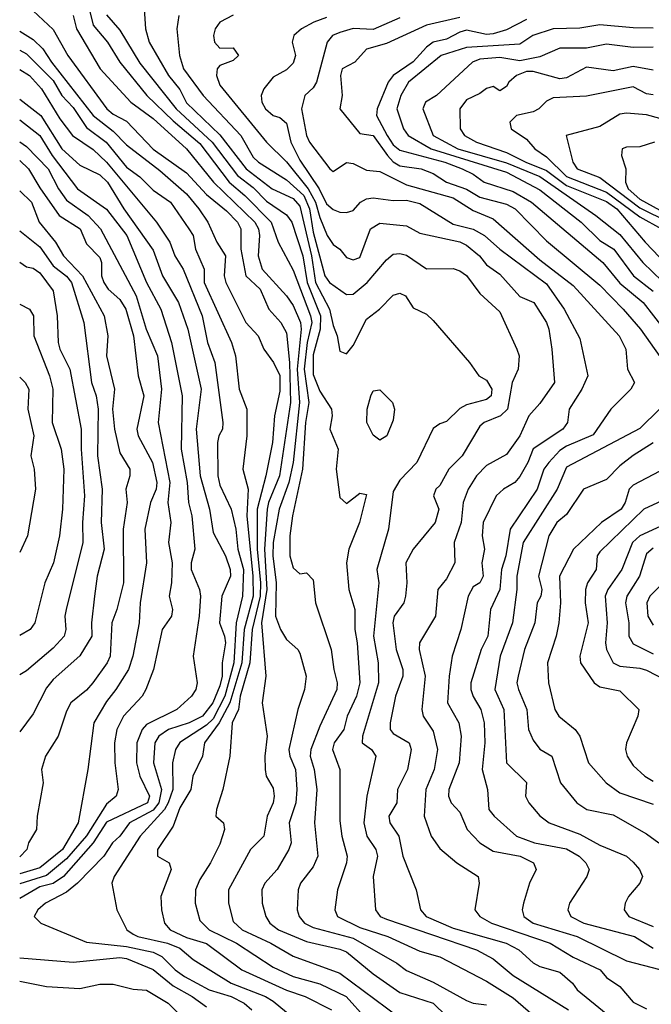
# Model space of a CAD drawing. Header units: metres. Extents: x -51132 to -49532, y -231222 to -229437.
# Tile 215 of 256: x -51132 to -51084, y -230444 to -230371. Entities that reach past the tile are written whole.
import ezdxf

# ---------------------------------------------------------------- set-up
doc = ezdxf.new("R2010")
doc.units = ezdxf.units.M
for name, color, linetype in [('CONTOUR_HALF', 8, 'Continuous'), ('CONTOUR_INDEX', 1, 'Continuous'), ('CONTOUR_INTER', 3, 'Continuous')]:
    doc.layers.add(name, color=color, linetype=linetype)

msp = doc.modelspace()

# ---------------------------------------------------------------- linework, layer by layer
at = {"layer": 'CONTOUR_HALF'}
for points, elevation in [([(-51127.096, -230366.759), (-51126.08, -230370.997), (-51124.983, -230372.259), (-51124.08, -230373.753), (-51122.043, -230376.259), (-51120.08, -230378.161), (-51118.08, -230379.86), (-51115.862, -230382.759), (-51114.696, -230383.759), (-51112.727, -230385.759), (-51112.202, -230387.259), (-51111.08, -230389.349), (-51109.764, -230392.759), (-51109.667, -230393.259), (-51110.027, -230394.759), (-51110.248, -230396.759), (-51109.893, -230399.259), (-51110.141, -230400.759), (-51110.364, -230404.259), (-51111.121, -230407.759), (-51111.327, -230409.259), (-51111.312, -230410.759), (-51111.08, -230411.649), (-51110.58, -230412.102), (-51110.08, -230412.032), (-51109.58, -230412.552), (-51109.392, -230414.259), (-51108.214, -230417.759), (-51108.03, -230419.259), (-51107.767, -230420.259), (-51107.81, -230420.759), (-51109.08, -230423.503), (-51109.75, -230425.259), (-51109.803, -230425.759), (-51109.504, -230426.759), (-51109.303, -230428.259), (-51109.481, -230430.759), (-51109.217, -230433.259), (-51109.58, -230434.035), (-51110.518, -230435.259), (-51110.7, -230435.759), (-51110.771, -230437.259), (-51110.62, -230437.759), (-51110.222, -230438.259), (-51109.58, -230438.583), (-51106.58, -230439.401), (-51103.289, -230441.259), (-51102.58, -230441.819), (-51100.58, -230442.687), (-51098.08, -230444.05), (-51097.58, -230444.257), (-51096.58, -230444.381)], 57.5), ([(-51130.58, -230369.91), (-51129.08, -230371.307), (-51127.965, -230373.259), (-51125.036, -230377.259), (-51124.58, -230377.646), (-51123.58, -230378.181), (-51121.58, -230380.269), (-51119.08, -230382.04), (-51117.58, -230383.676), (-51116.08, -230384.893), (-51115.246, -230385.759), (-51115.008, -230386.259), (-51114.991, -230387.759), (-51114.627, -230389.759), (-51113.55, -230390.759), (-51112.902, -230392.259), (-51111.989, -230393.259), (-51111.58, -230394.034), (-51111.34, -230396.259), (-51111.273, -230399.259), (-51112.109, -230404.759), (-51112.929, -230406.759), (-51113.02, -230407.259), (-51113.229, -230410.259), (-51113.045, -230413.259), (-51113.456, -230415.759), (-51113.133, -230419.759), (-51113.386, -230421.759), (-51113.013, -230424.259), (-51113.194, -230425.759), (-51113.179, -230426.759), (-51113.086, -230427.259), (-51112.58, -230428.153), (-51112.507, -230428.759), (-51112.575, -230429.259), (-51113.014, -230430.259), (-51113.274, -230431.759), (-51114.275, -230432.759), (-51115.929, -230435.759), (-51115.924, -230436.759), (-51115.58, -230438.135), (-51114.887, -230438.759), (-51112.744, -230439.759), (-51111.08, -230440.729), (-51107.58, -230442.012), (-51103.192, -230445.259)], 58.5), ([(-51122.244, -230369.759), (-51122.158, -230371.259), (-51121.859, -230372.259), (-51120.43, -230374.759), (-51119.58, -230375.811), (-51119.08, -230376.809), (-51116.58, -230379.204), (-51114.597, -230381.759), (-51112.638, -230383.259), (-51111.08, -230383.977), (-51110.58, -230384.548), (-51109.692, -230388.259), (-51109.393, -230390.259), (-51108.351, -230392.259), (-51108.08, -230393.485), (-51107.772, -230394.259), (-51107.58, -230395.412), (-51107.08, -230395.623), (-51106.58, -230394.977), (-51105.58, -230393.015), (-51104.6, -230392.259), (-51103.58, -230391.215), (-51103.08, -230391.057), (-51102.651, -230391.259), (-51102.08, -230392.155), (-51101.08, -230392.635), (-51100.58, -230393.107), (-51097.858, -230396.259), (-51097.144, -230397.259), (-51096.58, -230397.597), (-51096.184, -230398.259), (-51096.23, -230398.759), (-51096.58, -230399.044), (-51098.08, -230399.431), (-51098.58, -230399.716), (-51099.58, -230400.68), (-51100.08, -230400.846), (-51100.58, -230401.21), (-51101.804, -230403.759), (-51103.08, -230405.089), (-51103.58, -230405.915), (-51103.916, -230408.759), (-51104.808, -230411.759), (-51104.646, -230412.759), (-51105.038, -230416.759), (-51104.69, -230418.759), (-51104.684, -230420.259), (-51105.882, -230424.259), (-51105.895, -230424.759), (-51105.197, -230425.259), (-51104.87, -230425.759), (-51105.545, -230428.759), (-51105.787, -230430.759), (-51105.554, -230431.759), (-51104.867, -230432.759), (-51104.762, -230433.259), (-51105.086, -230434.759), (-51104.899, -230437.259), (-51104.539, -230437.759), (-51104.08, -230437.968), (-51097.328, -230440.259), (-51096.08, -230440.928), (-51094.58, -230442.178), (-51090.42, -230444.759)], 56.5), ([(-51115.58, -230370.237), (-51116.568, -230370.759), (-51116.927, -230371.259), (-51117.048, -230371.759), (-51116.965, -230372.259), (-51116.58, -230372.704), (-51115.58, -230372.688), (-51115.18, -230373.259), (-51115.58, -230373.646), (-51116.58, -230373.999), (-51116.771, -230374.259), (-51116.828, -230374.759), (-51116.58, -230375.485), (-51113.061, -230379.759), (-51111.58, -230381.222), (-51109.957, -230383.259), (-51109.396, -230384.259), (-51109.08, -230385.401), (-51108.513, -230386.759), (-51108.08, -230387.422), (-51107.571, -230387.759), (-51107.08, -230388.384), (-51106.58, -230388.566), (-51106.08, -230388.4), (-51105.265, -230386.259), (-51104.58, -230385.816), (-51102.58, -230386.013), (-51101.58, -230386.575), (-51098.58, -230387.216), (-51098.08, -230387.467), (-51097.11, -230388.259), (-51096.58, -230388.945), (-51095.58, -230389.633), (-51094.08, -230391.31), (-51093.034, -230391.759), (-51092.076, -230393.259), (-51091.892, -230393.759), (-51091.681, -230395.259), (-51091.485, -230397.759), (-51092.58, -230399.333), (-51093.413, -230400.259), (-51094.08, -230401.759), (-51095.08, -230403.16), (-51096.58, -230403.982), (-51097.332, -230404.759), (-51097.964, -230405.759), (-51098.33, -230406.759), (-51098.472, -230408.259), (-51098.994, -230409.759), (-51098.947, -230411.259), (-51099.58, -230412.476), (-51100.223, -230413.259), (-51100.407, -230415.259), (-51101.613, -230417.259), (-51101.638, -230417.759), (-51101.166, -230419.759), (-51101.42, -230422.259), (-51101.334, -230422.759), (-51100.58, -230423.888), (-51100.263, -230425.259), (-51100.491, -230426.759), (-51101.127, -230428.259), (-51101.248, -230430.259), (-51100.727, -230431.759), (-51100.08, -230432.679), (-51098.814, -230433.759), (-51097.208, -230434.759), (-51097.13, -230435.259), (-51097.462, -230437.259), (-51097.079, -230437.759), (-51096.209, -230438.259), (-51091.796, -230439.759), (-51090.08, -230440.82), (-51088.066, -230441.759), (-51087.58, -230442.34), (-51086.58, -230443.021), (-51085.58, -230444.188), (-51084.58, -230444.684)], 55.5), ([(-51103.08, -230370.43), (-51105.08, -230371.302), (-51106.58, -230371.241), (-51107.58, -230371.529), (-51108.113, -230371.759), (-51108.526, -230372.259), (-51109.325, -230375.259), (-51109.58, -230375.682), (-51110.21, -230376.259), (-51110.452, -230377.259), (-51110.074, -230379.259), (-51109.847, -230379.759), (-51108.323, -230381.759), (-51108.08, -230381.945), (-51107.08, -230381.269), (-51106.58, -230381.35), (-51105.58, -230381.862), (-51104.58, -230381.942), (-51102.58, -230382.939), (-51099.08, -230383.937), (-51097.58, -230384.869), (-51096.08, -230385.488), (-51092.58, -230388.563), (-51090.08, -230390.501), (-51086.632, -230394.259), (-51086.126, -230395.259), (-51085.993, -230396.759), (-51085.49, -230397.759), (-51085.757, -230398.259), (-51087.255, -230399.759), (-51088.58, -230401.669), (-51090.58, -230402.534), (-51091.08, -230402.867), (-51091.907, -230403.759), (-51092.269, -230404.259), (-51092.778, -230405.759), (-51094.799, -230408.759), (-51095.134, -230410.759), (-51095.444, -230411.759), (-51095.57, -230413.259), (-51096.268, -230414.759), (-51096.466, -230416.759), (-51096.986, -230417.759), (-51097.74, -230420.259), (-51097.751, -230420.759), (-51097.58, -230421.285), (-51097.001, -230422.259), (-51096.741, -230423.259), (-51096.692, -230424.759), (-51096.909, -230426.759), (-51096.507, -230428.259), (-51096.391, -230429.759), (-51095.997, -230430.259), (-51094.32, -230431.759), (-51092.99, -230432.259), (-51090.58, -230432.709), (-51089.636, -230433.259), (-51089.117, -230433.759), (-51088.87, -230434.259), (-51089.052, -230434.759), (-51090.356, -230436.759), (-51090.481, -230437.259), (-51090.261, -230437.759), (-51089.279, -230438.259), (-51085.469, -230439.259), (-51084.08, -230440.134)], 54.5), ([(-51093.58, -230370.562), (-51095.08, -230371.327), (-51096.08, -230371.631), (-51096.58, -230371.684), (-51098.08, -230371.364), (-51098.58, -230371.502), (-51099.58, -230372.045), (-51100.58, -230372.266), (-51101.08, -230372.628), (-51102.08, -230373.727), (-51103.58, -230374.771), (-51103.947, -230375.259), (-51104.784, -230377.259), (-51104.821, -230377.759), (-51104.031, -230379.259), (-51103.58, -230379.962), (-51103.08, -230380.353), (-51099.701, -230381.259), (-51098.392, -230381.759), (-51097.58, -230382.152), (-51096.761, -230382.759), (-51094.58, -230383.443), (-51093.21, -230384.259), (-51087.855, -230388.759), (-51086.58, -230390.33), (-51084.825, -230391.759), (-51081.737, -230395.759)], 53.5), ([(-51131.58, -230372.871), (-51131.08, -230373.135), (-51129.08, -230375.141), (-51128.41, -230376.259), (-51127.58, -230377.148), (-51126.58, -230378.663), (-51125.091, -230379.759), (-51123.58, -230381.633), (-51122.58, -230382.357), (-51121.58, -230383.345), (-51120.267, -230384.259), (-51118.89, -230386.259), (-51118.577, -230386.759), (-51118.39, -230387.759), (-51117.745, -230389.259), (-51117.737, -230390.259), (-51115.702, -230394.759), (-51115.394, -230395.759), (-51115.115, -230398.259), (-51114.545, -230399.759), (-51114.552, -230401.759), (-51114.852, -230404.259), (-51114.447, -230405.759), (-51114.541, -230407.759), (-51114.096, -230412.259), (-51114.083, -230413.759), (-51114.738, -230416.259), (-51114.934, -230418.759), (-51115.813, -230421.759), (-51116.625, -230423.259), (-51117.723, -230424.759), (-51117.883, -230425.759), (-51118.588, -230427.259), (-51118.743, -230428.259), (-51119.58, -230429.621), (-51120.08, -230431), (-51121.235, -230432.759), (-51121.237, -230433.259), (-51120.362, -230433.759), (-51120.222, -230434.259), (-51120.985, -230436.259), (-51120.939, -230437.259), (-51120.712, -230438.259), (-51120.307, -230438.759), (-51119.08, -230439.331), (-51117.58, -230439.789), (-51114.934, -230441.759), (-51111.58, -230443.295), (-51110.171, -230443.759), (-51108.209, -230444.759)], 59.5), ([(-51084.08, -230372.634), (-51085.58, -230372.67), (-51087.58, -230372.401), (-51089.08, -230372.708), (-51091.08, -230372.7), (-51092.58, -230373.359), (-51094.08, -230373.655), (-51095.58, -230373.422), (-51097.08, -230373.528), (-51097.635, -230373.759), (-51100.318, -230376.259), (-51101.158, -230376.759), (-51101.36, -230377.259), (-51100.576, -230379.259), (-51098.717, -230380.259), (-51095.08, -230381.296), (-51092.58, -230382.324), (-51088.388, -230385.259), (-51086.58, -230386.667), (-51084.859, -230388.759), (-51081.236, -230392.259)], 52.5), ([(-51084.08, -230376.201), (-51084.58, -230376.127), (-51085.58, -230375.619), (-51089.08, -230376.317), (-51091.58, -230376.427), (-51092.08, -230376.687), (-51092.659, -230377.259), (-51093.08, -230377.487), (-51094.326, -230377.759), (-51094.822, -230378.259), (-51094.737, -230378.759), (-51093.58, -230379.526), (-51092.946, -230380.259), (-51092.08, -230380.855), (-51090.58, -230382.329), (-51087.58, -230383.505), (-51085.08, -230385.344), (-51083.452, -230386.259)], 51.5), ([(-51131.58, -230376.533), (-51130.001, -230377.759), (-51128.409, -230380.259), (-51127.08, -230381.48), (-51125.58, -230382.21), (-51124.991, -230382.759), (-51123.763, -230384.759), (-51121.58, -230387.842), (-51120.874, -230389.759), (-51119.682, -230391.759), (-51118.977, -230393.759), (-51117.98, -230398.259), (-51118.352, -230401.259), (-51118.046, -230404.759), (-51117.343, -230407.259), (-51117.08, -230408.993), (-51116.137, -230410.759), (-51115.807, -230411.759), (-51115.777, -230412.259), (-51116.417, -230413.759), (-51116.589, -230415.759), (-51116.214, -230416.759), (-51116.156, -230417.259), (-51116.407, -230418.759), (-51116.392, -230419.759), (-51116.58, -230420.476), (-51117.094, -230421.759), (-51117.869, -230422.759), (-51118.871, -230423.259), (-51120.422, -230423.759), (-51121.143, -230424.259), (-51121.441, -230424.759), (-51121.55, -230426.259), (-51120.938, -230428.259), (-51121.134, -230429.259), (-51121.58, -230429.811), (-51123.34, -230430.759), (-51124.079, -230431.759), (-51124.623, -230432.259), (-51125.262, -230433.259), (-51127.247, -230435.259), (-51128.08, -230435.942), (-51129.634, -230436.759), (-51130.225, -230437.259), (-51130.486, -230437.759), (-51129.997, -230438.259), (-51126.58, -230439.69), (-51123.58, -230440.009), (-51121.58, -230440.451), (-51120.924, -230440.759), (-51119.913, -230441.759), (-51119.221, -230442.259), (-51117.384, -230443.259), (-51115.732, -230443.759), (-51114.759, -230444.259), (-51114.179, -230444.759)], 60.5), ([(-51131.58, -230379.719), (-51131.08, -230380.069), (-51129.441, -230381.759), (-51128.679, -230383.259), (-51128.08, -230384.09), (-51126.445, -230385.259), (-51125.513, -230386.259), (-51122.842, -230391.259), (-51122.088, -230393.759), (-51121.25, -230395.759), (-51120.942, -230398.259), (-51121.189, -230400.759), (-51120.315, -230405.259), (-51120.482, -230406.759), (-51120.248, -230408.259), (-51120.418, -230409.759), (-51120.146, -230411.259), (-51120.203, -230412.759), (-51120.384, -230413.759), (-51120.118, -230414.759), (-51120.193, -230415.259), (-51120.9, -230416.259), (-51121.544, -230419.259), (-51122.112, -230420.759), (-51122.4, -230421.259), (-51123.808, -230422.759), (-51124.299, -230423.759), (-51124.477, -230424.759), (-51124.45, -230426.259), (-51124.188, -230428.259), (-51124.358, -230428.759), (-51125.08, -230429.352), (-51126.58, -230431.734), (-51128.08, -230433.437), (-51129.58, -230434.705), (-51131.58, -230435.332)], 61.5), ([(-51083.977, -230379.759), (-51085.08, -230380.114), (-51086.08, -230380.121), (-51086.397, -230380.259), (-51086.461, -230380.759), (-51086.136, -230381.759), (-51086.166, -230382.759), (-51085.952, -230383.259), (-51085.08, -230384.016), (-51082.58, -230385.408)], 50.5), ([(-51131.58, -230383.41), (-51130.692, -230384.259), (-51130.118, -230385.759), (-51128.887, -230387.259), (-51128.303, -230388.259), (-51126.874, -230389.759), (-51125.243, -230392.759), (-51124.974, -230394.259), (-51125.062, -230395.759), (-51124.478, -230398.259), (-51124.611, -230399.759), (-51124.46, -230401.259), (-51124.08, -230403.03), (-51123.31, -230404.259), (-51123.328, -230404.759), (-51123.631, -230405.759), (-51123.513, -230406.759), (-51123.833, -230408.759), (-51123.804, -230412.759), (-51124.291, -230414.759), (-51124.661, -230415.759), (-51124.795, -230418.259), (-51125.013, -230418.759), (-51126.107, -230420.259), (-51126.58, -230420.806), (-51127.74, -230421.759), (-51128.08, -230422.377), (-51128.683, -230424.259), (-51129.639, -230425.759), (-51129.941, -230426.759), (-51129.808, -230427.759), (-51130.276, -230430.259), (-51130.321, -230431.259), (-51130.914, -230432.259), (-51131.043, -230432.759), (-51131.58, -230433.287)], 62.5), ([(-51131.58, -230388.757), (-51131.08, -230389.096), (-51130.58, -230389.193), (-51130.08, -230389.553), (-51129.08, -230390.881), (-51128.773, -230392.759), (-51128.692, -230394.759), (-51128.574, -230395.259), (-51127.83, -230396.759), (-51126.972, -230401.259), (-51126.979, -230402.759), (-51126.719, -230406.259), (-51126.872, -230408.259), (-51126.84, -230409.759), (-51128.1, -230414.759), (-51128.191, -230415.259), (-51128.119, -230416.259), (-51128.257, -230416.759), (-51129.08, -230417.665), (-51131.08, -230419.359), (-51131.58, -230419.652)], 63.5), ([(-51131.58, -230397.365), (-51131.163, -230397.759), (-51130.901, -230398.259), (-51130.967, -230399.759), (-51130.531, -230401.759), (-51130.734, -230403.259), (-51130.49, -230404.259), (-51130.382, -230405.759), (-51130.984, -230409.259), (-51131.58, -230410.499)], 64.5), ([(-51084.08, -230402.278), (-51085.58, -230403.235), (-51086.58, -230404.012), (-51087.58, -230405.018), (-51089.304, -230405.759), (-51090.58, -230407.642), (-51091.305, -230408.259), (-51091.913, -230409.259), (-51092.68, -230412.259), (-51092.429, -230413.259), (-51092.493, -230413.759), (-51092.77, -230414.259), (-51092.955, -230415.759), (-51093.72, -230417.759), (-51094.212, -230419.759), (-51094.295, -230420.259), (-51094.173, -230420.759), (-51093.56, -230422.259), (-51093.419, -230423.759), (-51093.08, -230424.564), (-51092.58, -230425.228), (-51091.682, -230425.759), (-51091.037, -230427.759), (-51089.812, -230429.259), (-51089.042, -230429.759), (-51087.08, -230430.145), (-51084.58, -230431.576), (-51083.646, -230432.259)], 53.5), ([(-51082.08, -230405.992), (-51084.783, -230407.259), (-51088.08, -230410.438), (-51088.289, -230410.759), (-51088.354, -230411.759), (-51088.997, -230412.759), (-51089.149, -230413.259), (-51089.187, -230414.259), (-51088.958, -230415.759), (-51089.57, -230418.259), (-51089.525, -230418.759), (-51088.492, -230420.259), (-51088.08, -230420.572), (-51086.58, -230420.859), (-51085.16, -230422.259), (-51085.236, -230422.759), (-51086.08, -230424.759), (-51086.158, -230425.259), (-51086.037, -230425.759), (-51085.58, -230426.451), (-51084.706, -230427.259), (-51084.08, -230427.634)], 52.5), ([(-51084.08, -230410.168), (-51084.58, -230410.593), (-51085.1, -230412.259), (-51086.056, -230413.759), (-51086.149, -230414.259), (-51085.916, -230415.759), (-51085.917, -230416.759), (-51085.58, -230417.344), (-51084.08, -230418.081)], 51.5), ([(-51131.58, -230442.613), (-51129.58, -230443.008), (-51127.08, -230443.172), (-51125.58, -230442.826), (-51124.58, -230442.843), (-51123.08, -230443.224), (-51122.08, -230443.296), (-51120.458, -230444.259), (-51119.451, -230445.259)], 61.5)]:
    msp.add_lwpolyline(points, dxfattribs=dict(at, elevation=elevation))
at = {"layer": 'CONTOUR_INDEX'}
for points, elevation in [([(-51108.58, -230370.42), (-51109.53, -230370.759), (-51110.439, -230371.259), (-51111.017, -230371.759), (-51111.155, -230372.259), (-51110.889, -230373.259), (-51111.08, -230373.843), (-51111.58, -230374.334), (-51112.58, -230374.887), (-51113.262, -230375.759), (-51113.48, -230376.259), (-51113.429, -230376.759), (-51113.149, -230377.259), (-51112.58, -230377.754), (-51112.08, -230377.907), (-51111.58, -230378.326), (-51111.248, -230379.759), (-51110.58, -230381.092), (-51109.133, -230383.259), (-51108.58, -230384.385), (-51108.08, -230384.805), (-51107.58, -230385.005), (-51107.08, -230385.03), (-51106.58, -230384.881), (-51106.02, -230384.259), (-51105.58, -230383.999), (-51105.08, -230383.931), (-51103.58, -230384.123), (-51102.58, -230384.095), (-51101.58, -230384.361), (-51099.08, -230385.898), (-51097.58, -230386.263), (-51096.725, -230386.759), (-51095.58, -230387.764), (-51092.08, -230390.366), (-51090.744, -230392.259), (-51089.58, -230394.467), (-51088.97, -230397.259), (-51089.423, -230398.259), (-51090.375, -230399.759), (-51090.508, -230400.759), (-51090.85, -230401.259), (-51093.08, -230402.731), (-51093.48, -230403.759), (-51094.08, -230404.8), (-51094.445, -230405.259), (-51095.293, -230405.759), (-51095.851, -230406.259), (-51096.832, -230408.259), (-51096.912, -230409.259), (-51096.724, -230410.259), (-51096.925, -230411.259), (-51096.828, -230412.259), (-51097.083, -230412.759), (-51097.58, -230413.067), (-51097.956, -230413.759), (-51098.499, -230416.259), (-51099.143, -230418.259), (-51099.373, -230419.759), (-51099.508, -230421.759), (-51098.641, -230423.259), (-51098.469, -230424.259), (-51098.626, -230426.259), (-51099.392, -230428.259), (-51099.433, -230428.759), (-51099.225, -230429.259), (-51098.58, -230429.96), (-51098.031, -230431.259), (-51097.074, -230432.259), (-51096.08, -230432.868), (-51094.065, -230433.259), (-51093.042, -230433.759), (-51092.845, -230434.259), (-51093.357, -230435.259), (-51093.811, -230436.759), (-51093.897, -230437.259), (-51093.766, -230437.759), (-51093.08, -230438.265), (-51089.783, -230439.259), (-51086.08, -230441.086), (-51083.58, -230441.736)], 55), ([(-51131.58, -230374.31), (-51130.852, -230374.759), (-51129.951, -230375.759), (-51128.58, -230377.995), (-51127.621, -230379.259), (-51126.08, -230380.305), (-51125.08, -230381.265), (-51121.331, -230385.759), (-51120.318, -230387.259), (-51119.951, -230388.259), (-51119.332, -230389.259), (-51117.904, -230392.759), (-51117.491, -230394.759), (-51116.946, -230396.259), (-51116.343, -230400.759), (-51116.37, -230401.259), (-51116.642, -230401.759), (-51116.742, -230402.259), (-51116.723, -230404.759), (-51116.58, -230405.441), (-51115.733, -230407.259), (-51115.375, -230408.759), (-51115.22, -230410.259), (-51114.799, -230411.759), (-51114.883, -230413.759), (-51115.338, -230415.759), (-51115.511, -230418.759), (-51116.193, -230421.259), (-51117.08, -230422.955), (-51117.58, -230423.429), (-51119.58, -230424.721), (-51119.893, -230425.259), (-51120.127, -230426.259), (-51120.108, -230428.259), (-51120.442, -230429.259), (-51120.71, -230429.759), (-51122.537, -230431.759), (-51124.493, -230434.759), (-51124.682, -230435.259), (-51124.292, -230437.259), (-51123.557, -230438.759), (-51123.08, -230439.083), (-51122.724, -230439.259), (-51120.491, -230439.759), (-51119.58, -230440.139), (-51118.58, -230440.988), (-51115.716, -230442.759), (-51113.138, -230443.759), (-51112.58, -230444.105), (-51111.58, -230444.932)], 60)]:
    msp.add_lwpolyline(points, dxfattribs=dict(at, elevation=elevation))
at = {"layer": 'CONTOUR_INTER'}
for points, elevation in [([(-51127.581, -230370.259), (-51127.318, -230371.259), (-51125.553, -230374.259), (-51123.236, -230376.759), (-51121.58, -230377.98), (-51119.079, -230380.259), (-51117.041, -230382.759), (-51113.939, -230385.759), (-51113.671, -230386.259), (-51113.589, -230386.759), (-51113.699, -230388.259), (-51113.386, -230389.259), (-51111.58, -230391.272), (-51111.08, -230391.986), (-51110.528, -230393.259), (-51110.47, -230393.759), (-51110.764, -230396.759), (-51110.597, -230399.259), (-51111.084, -230403.759), (-51111.405, -230405.259), (-51112.126, -230407.259), (-51112.567, -230409.759), (-51112.602, -230410.759), (-51112.344, -230412.759), (-51112.399, -230415.259), (-51112.028, -230416.259), (-51111.58, -230417.017), (-51110.725, -230417.759), (-51110.58, -230418.033), (-51110.096, -230419.759), (-51110.215, -230420.759), (-51110.733, -230422.259), (-51111.411, -230425.259), (-51111.335, -230425.759), (-51110.91, -230426.759), (-51110.79, -230428.259), (-51110.863, -230429.259), (-51111.376, -230430.759), (-51111.229, -230432.259), (-51111.39, -230432.759), (-51112.268, -230434.259), (-51113.197, -230435.259), (-51113.434, -230435.759), (-51113.402, -230436.759), (-51113.131, -230437.759), (-51112.829, -230438.259), (-51112.173, -230438.759), (-51110.08, -230439.641), (-51107.58, -230440.208), (-51107.08, -230440.426), (-51105.08, -230442.051), (-51103.08, -230443.455), (-51100.577, -230444.259), (-51099.58, -230445.228)], 58), ([(-51125.08, -230370.22), (-51124.08, -230371.36), (-51122.58, -230373.84), (-51119.845, -230377.259), (-51117.149, -230379.759), (-51115.242, -230382.259), (-51114.08, -230383.162), (-51113.08, -230384.177), (-51111.58, -230385.206), (-51111.183, -230385.759), (-51110.349, -230388.259), (-51110.025, -230390.259), (-51109.03, -230392.759), (-51109.053, -230393.759), (-51109.58, -230395.677), (-51109.58, -230397.167), (-51109.08, -230398.407), (-51108.206, -230399.759), (-51108.148, -230400.259), (-51108.326, -230401.259), (-51107.693, -230402.759), (-51107.855, -230404.259), (-51107.58, -230406.375), (-51107.08, -230406.818), (-51106.08, -230406.043), (-51105.58, -230406.145), (-51106.096, -230408.259), (-51106.908, -230410.259), (-51107.073, -230411.259), (-51106.908, -230413.259), (-51106.444, -230414.759), (-51106.461, -230416.259), (-51106.28, -230417.259), (-51106.083, -230420.259), (-51106.317, -230421.259), (-51107.026, -230422.759), (-51107.286, -230423.759), (-51107.998, -230424.759), (-51108.115, -230425.259), (-51107.568, -230426.759), (-51107.58, -230430.595), (-51107.433, -230431.759), (-51107.027, -230433.259), (-51107.085, -230433.759), (-51107.745, -230435.759), (-51107.947, -230437.259), (-51107.756, -230437.759), (-51106.08, -230438.594), (-51103.975, -230439.259), (-51101.58, -230440.371), (-51100.08, -230440.792), (-51096.58, -230442.618), (-51094.58, -230443.866), (-51093.08, -230445.169)], 57), ([(-51119.648, -230370.259), (-51119.803, -230371.259), (-51119.606, -230373.259), (-51119.308, -230374.259), (-51117.814, -230376.259), (-51115, -230379.259), (-51114.08, -230380.875), (-51113.679, -230381.259), (-51111.58, -230382.586), (-51110.268, -230383.759), (-51109.856, -230384.759), (-51109.58, -230386.504), (-51108.706, -230389.759), (-51108.34, -230390.259), (-51107.08, -230391.172), (-51106.58, -230391.149), (-51105.524, -230390.259), (-51104.08, -230388.558), (-51103.58, -230388.134), (-51103.08, -230388.092), (-51102.58, -230388.226), (-51101.08, -230389.247), (-51099.08, -230389.231), (-51098.58, -230389.392), (-51098.08, -230389.751), (-51097.08, -230391.102), (-51095.58, -230392.473), (-51094.301, -230395.259), (-51094.14, -230395.759), (-51094.21, -230396.759), (-51094.654, -230397.759), (-51095.006, -230399.759), (-51095.523, -230400.259), (-51096.742, -230400.759), (-51097.08, -230401.031), (-51098.408, -230403.259), (-51099.398, -230404.259), (-51100.08, -230405.471), (-51100.376, -230405.759), (-51100.546, -230406.259), (-51100.147, -230407.259), (-51100.414, -230408.259), (-51102.084, -230410.259), (-51102.621, -230411.259), (-51102.547, -230412.759), (-51102.66, -230413.759), (-51102.777, -230414.259), (-51103.512, -230415.259), (-51103.6, -230415.759), (-51103.362, -230417.759), (-51102.841, -230419.259), (-51102.841, -230419.759), (-51103.397, -230421.259), (-51103.808, -230423.259), (-51103.796, -230423.759), (-51103.58, -230424.049), (-51102.378, -230424.759), (-51102.233, -230425.259), (-51102.501, -230426.759), (-51103.255, -230428.259), (-51103.306, -230429.259), (-51103.905, -230430.259), (-51103.815, -230430.759), (-51103.139, -230431.759), (-51102.848, -230433.259), (-51101.846, -230435.759), (-51101.532, -230437.259), (-51101.102, -230437.759), (-51099.08, -230438.642), (-51095.099, -230439.759), (-51094.161, -230440.259), (-51093.08, -230441.248), (-51092.58, -230441.521), (-51091.08, -230441.948), (-51090.127, -230442.759), (-51089.767, -230443.259), (-51085.58, -230446.682)], 56), ([(-51098.58, -230370.426), (-51101.08, -230370.995), (-51104.08, -230372.374), (-51105.58, -230372.792), (-51106.445, -230373.759), (-51107.403, -230374.259), (-51107.528, -230374.759), (-51107.408, -230376.259), (-51107.576, -230377.259), (-51106.08, -230379.115), (-51105.08, -230379.263), (-51103.991, -230380.759), (-51103.58, -230381.218), (-51103.08, -230381.516), (-51101.474, -230381.759), (-51100.58, -230382.114), (-51099.569, -230382.759), (-51098.08, -230383.28), (-51097.08, -230383.887), (-51095.08, -230384.4), (-51094.428, -230384.759), (-51092.08, -230387.149), (-51088.08, -230390.467), (-51086.33, -230392.259), (-51085.021, -230393.759), (-51083.58, -230395.813)], 54), ([(-51084.08, -230371.208), (-51085.58, -230371.198), (-51088.08, -230370.956), (-51089.58, -230371.225), (-51091.58, -230371.268), (-51093.112, -230371.759), (-51094.08, -230372.403), (-51098.08, -230372.667), (-51099.974, -230373.259), (-51102.433, -230375.259), (-51103.01, -230376.259), (-51103.31, -230377.259), (-51102.793, -230378.759), (-51102.458, -230379.259), (-51100.727, -230380.259), (-51095.08, -230382.01), (-51092.58, -230383.338), (-51089.491, -230385.759), (-51088.08, -230387.121), (-51087.031, -230387.759), (-51085.546, -230389.759), (-51084.08, -230390.922)], 53), ([(-51131.58, -230371.43), (-51130.58, -230372.065), (-51129.852, -230372.759), (-51129.197, -230373.759), (-51126.058, -230377.759), (-51124.58, -230378.939), (-51123.58, -230379.955), (-51121.08, -230381.888), (-51119.08, -230383.634), (-51118.136, -230384.759), (-51117.461, -230385.759), (-51116.793, -230387.259), (-51116.151, -230388.259), (-51116.257, -230389.759), (-51116.112, -230390.259), (-51114.625, -230393.259), (-51113.691, -230394.259), (-51113.261, -230395.259), (-51112.553, -230396.259), (-51112.08, -230397.23), (-51112.08, -230398.409), (-51112.483, -230400.259), (-51112.629, -230402.259), (-51113.118, -230404.759), (-51113.774, -230407.259), (-51113.767, -230410.259), (-51113.532, -230412.759), (-51113.551, -230413.759), (-51114.155, -230416.259), (-51114.334, -230418.759), (-51115.04, -230421.259), (-51115.169, -230422.259), (-51115.646, -230423.259), (-51115.816, -230425.759), (-51116.34, -230428.259), (-51116.831, -230429.759), (-51116.864, -230430.259), (-51116.298, -230430.759), (-51116.22, -230431.259), (-51116.58, -230432.356), (-51117.26, -230433.759), (-51118.08, -230434.997), (-51118.392, -230435.759), (-51118.422, -230436.759), (-51118.08, -230438.057), (-51117.362, -230438.759), (-51115.333, -230439.759), (-51112.58, -230441.562), (-51111.08, -230442.262), (-51109.08, -230442.821), (-51107.111, -230443.759), (-51105.58, -230445.451)], 59), ([(-51084.08, -230374.371), (-51085.58, -230374.085), (-51087.08, -230374.398), (-51089.08, -230374.129), (-51090.58, -230374.925), (-51091.08, -230375.012), (-51093.08, -230374.452), (-51093.58, -230374.456), (-51094.33, -230374.759), (-51094.897, -230375.259), (-51095.08, -230375.595), (-51095.58, -230375.91), (-51096.08, -230375.59), (-51096.58, -230375.723), (-51097.08, -230376.11), (-51098.08, -230376.585), (-51098.589, -230377.259), (-51098.543, -230378.759), (-51098.229, -230379.259), (-51097.322, -230379.759), (-51095.08, -230380.52), (-51093.638, -230381.259), (-51092.08, -230381.868), (-51090.58, -230382.993), (-51087.58, -230384.197), (-51086.796, -230384.759), (-51084.68, -230387.259), (-51083.08, -230388.929)], 52), ([(-51083.58, -230377.97), (-51084.58, -230377.706), (-51086.08, -230377.579), (-51086.58, -230377.647), (-51088.08, -230378.59), (-51090.604, -230379.259), (-51090.104, -230381.259), (-51089.78, -230381.759), (-51088.08, -230382.404), (-51085.08, -230384.672), (-51082.917, -230385.759)], 51), ([(-51131.58, -230378.078), (-51130.072, -230379.259), (-51129.152, -230380.759), (-51127.238, -230383.259), (-51125.08, -230384.775), (-51123.545, -230386.759), (-51122.06, -230390.259), (-51120.999, -230392.259), (-51120.199, -230394.759), (-51119.39, -230398.759), (-51119.481, -230402.759), (-51119.034, -230405.259), (-51118.924, -230406.759), (-51118.678, -230407.759), (-51118.438, -230410.259), (-51118.719, -230411.259), (-51118.721, -230411.759), (-51118.091, -230413.259), (-51118.028, -230413.759), (-51118.131, -230415.259), (-51118.583, -230418.259), (-51118.26, -230420.259), (-51118.362, -230420.759), (-51118.701, -230421.259), (-51119.798, -230422.259), (-51122.08, -230423.384), (-51122.404, -230423.759), (-51122.802, -230424.759), (-51122.817, -230426.259), (-51122.577, -230427.259), (-51121.853, -230428.759), (-51121.998, -230429.259), (-51125.08, -230430.713), (-51126.082, -230432.259), (-51128.305, -230434.759), (-51129.08, -230435.295), (-51130.08, -230435.552), (-51131.58, -230436.41)], 61), ([(-51131.58, -230381.124), (-51130.911, -230381.759), (-51130.08, -230383.185), (-51128.617, -230385.259), (-51127.048, -230386.259), (-51126.58, -230387.379), (-51125.58, -230388.398), (-51125.453, -230388.759), (-51125.443, -230389.759), (-51125.265, -230390.259), (-51124.934, -230390.759), (-51124.08, -230391.538), (-51123.631, -230392.259), (-51123.057, -230394.259), (-51122.689, -230397.259), (-51122.268, -230398.759), (-51122.797, -230401.259), (-51122.703, -230401.759), (-51121.61, -230403.759), (-51121.299, -230405.259), (-51121.358, -230405.759), (-51121.773, -230406.759), (-51122.19, -230408.759), (-51122.065, -230411.259), (-51122.536, -230414.259), (-51122.626, -230415.759), (-51123.104, -230418.259), (-51123.429, -230419.259), (-51124.361, -230420.759), (-51125.08, -230421.656), (-51126.02, -230423.259), (-51126.468, -230426.759), (-51127.201, -230430.759), (-51128.373, -230432.759), (-51130.08, -230434.118), (-51131.58, -230434.575)], 62), ([(-51131.58, -230386.398), (-51130.08, -230387.599), (-51129.08, -230389.014), (-51128.08, -230389.79), (-51127.703, -230390.259), (-51126.767, -230393.259), (-51126.202, -230397.759), (-51125.854, -230398.759), (-51125.688, -230399.759), (-51125.746, -230403.259), (-51125.403, -230405.759), (-51125.471, -230408.259), (-51125.235, -230410.259), (-51125.758, -230412.259), (-51125.979, -230413.759), (-51126.195, -230415.759), (-51126.173, -230416.759), (-51127.08, -230418.246), (-51129.08, -230420.021), (-51129.58, -230420.633), (-51130.58, -230422.588), (-51131.58, -230423.932)], 63), ([(-51131.58, -230391.881), (-51130.841, -230392.259), (-51130.546, -230392.759), (-51130.527, -230394.259), (-51129.355, -230397.259), (-51129.105, -230398.259), (-51129.144, -230400.759), (-51128.463, -230402.759), (-51128.26, -230404.259), (-51128.363, -230407.259), (-51128.606, -230409.259), (-51129.052, -230411.259), (-51129.704, -230412.759), (-51130.448, -230415.759), (-51130.804, -230416.259), (-51131.58, -230416.72)], 64), ([(-51105.255, -230398.759), (-51105.08, -230398.383), (-51104.58, -230398.317), (-51103.624, -230399.259), (-51103.483, -230399.759), (-51103.58, -230400.575), (-51104.049, -230401.759), (-51104.58, -230402.08), (-51105.08, -230401.716), (-51105.553, -230400.759), (-51105.53, -230399.759), (-51105.255, -230398.759)], 57), ([(-51083.58, -230399.743), (-51085.08, -230401.209), (-51090.58, -230404.095), (-51091.285, -230405.759), (-51093.836, -230409.759), (-51094.31, -230412.259), (-51094.315, -230413.259), (-51094.626, -230415.759), (-51095.558, -230418.259), (-51095.948, -230420.759), (-51095.28, -230422.259), (-51095.081, -230426.259), (-51093.58, -230427.741), (-51093.645, -230428.759), (-51093.408, -230429.259), (-51092.58, -230430.233), (-51091.889, -230430.759), (-51089.58, -230431.591), (-51088.08, -230432.412), (-51086.08, -230433.244), (-51085.58, -230433.69), (-51085.109, -230434.259), (-51084.876, -230434.759), (-51085.069, -230435.259), (-51085.929, -230436.259), (-51086.179, -230436.759), (-51086.248, -230437.259), (-51085.907, -230437.759), (-51084.08, -230438.517)], 54), ([(-51082.58, -230403.87), (-51085.58, -230405.44), (-51085.875, -230405.759), (-51086.177, -230406.759), (-51086.481, -230407.259), (-51087.964, -230408.259), (-51090.055, -230410.259), (-51091.108, -230412.259), (-51091.036, -230414.259), (-51091.157, -230415.759), (-51091.35, -230416.759), (-51092.015, -230418.759), (-51091.918, -230420.259), (-51091.462, -230422.259), (-51091.16, -230422.759), (-51089.929, -230423.759), (-51089.574, -230424.259), (-51088.93, -230426.259), (-51087.608, -230427.759), (-51086.58, -230428.501), (-51084.08, -230429.35)], 53), ([(-51082.58, -230408.099), (-51085.08, -230409.243), (-51085.638, -230409.759), (-51086.436, -230411.759), (-51087.484, -230413.259), (-51087.681, -230413.759), (-51087.524, -230415.759), (-51087.646, -230417.259), (-51087.569, -230417.759), (-51087.08, -230418.773), (-51086.58, -230419.023), (-51085.08, -230419.152), (-51084.58, -230419.319), (-51083.08, -230420.098)], 52), ([(-51083.339, -230412.759), (-51084.339, -230413.759), (-51084.547, -230414.259), (-51084.485, -230415.259), (-51084.08, -230415.953)], 51), ([(-51131.58, -230440.862), (-51127.58, -230441.179), (-51124.08, -230440.85), (-51123.58, -230440.92), (-51121.58, -230441.73), (-51120.08, -230442.952), (-51118.651, -230443.759), (-51117.58, -230444.532)], 61)]:
    msp.add_lwpolyline(points, dxfattribs=dict(at, elevation=elevation))

doc.saveas('drawing.dxf')
